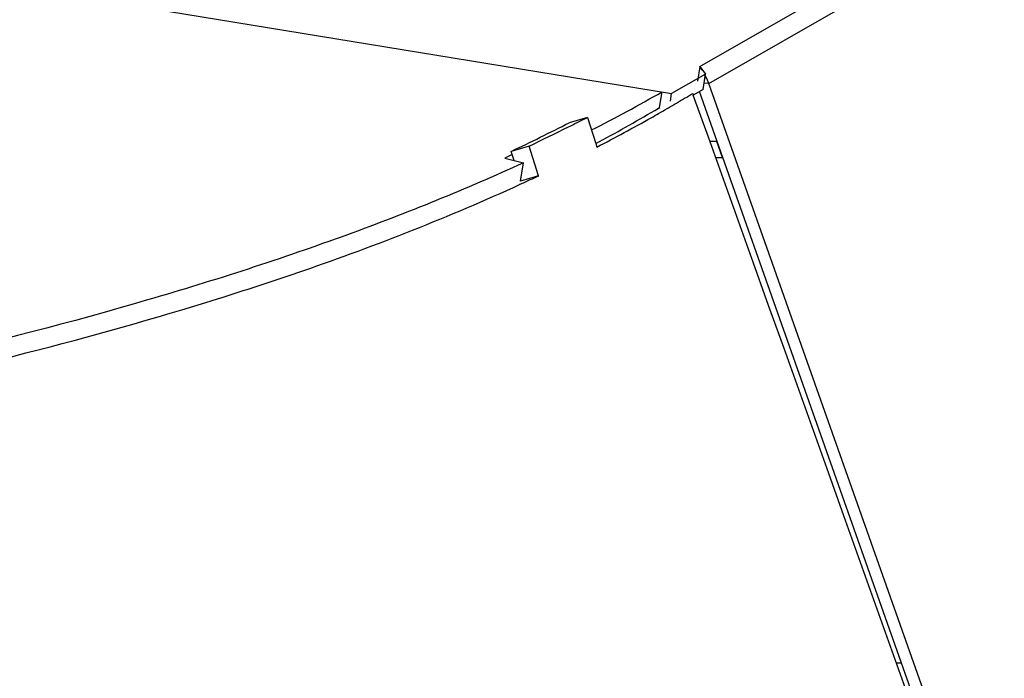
# Model space of a CAD drawing. Header units: millimetres. Extents: x 0 to 420, y 0 to 297.
# Tile 102 of 256: x 153.79 to 158.51, y 95.03 to 98.19. Entities that reach past the tile are written whole.
import ezdxf

# ---------------------------------------------------------------- set-up
doc = ezdxf.new("R2010")
doc.units = ezdxf.units.MM
doc.header["$LTSCALE"] = 23.1
doc.layers.get('0').update_dxf_attribs({"linetype": 'CONTINUOUS'})

msp = doc.modelspace()

# ---------------------------------------------------------------- linework, layer by layer
at = {"color": 7, "linetype": 'Continuous'}
for p, q in [((124.1353, 103.1996), (156.9141, 97.8376)), ((157.0493, 97.9669), (159.5256, 99.3863)), ((157.0934, 97.8856), (159.561, 99.3001)), ((157.0493, 97.9669), (157.0383, 97.8972)), ((157.0493, 97.9669), (157.0773, 97.9311)), ((157.0773, 97.9311), (156.9141, 97.8376)), ((157.0655, 97.857), (157.0773, 97.9311)), ((157.0934, 97.8856), (157.0703, 97.8874)), ((161.6814, 84.9046), (157.0934, 97.8856)), ((156.856, 97.7698), (156.8683, 97.8451)), ((156.9084, 97.8013), (156.9141, 97.8376)), ((156.8337, 97.7567), (156.8533, 97.7682)), ((156.8339, 97.7567), (156.8578, 97.7708)), ((156.8533, 97.7682), (156.8577, 97.7708)), ((156.5103, 97.7232), (156.4229, 97.6973)), ((156.2312, 97.5857), (156.1446, 97.5598)), ((157.1336, 97.6066), (157.0982, 97.6066)), ((156.1492, 97.5451), (156.1137, 97.5281)), ((156.1137, 97.5281), (156.203, 97.505)), ((156.1582, 97.5166), (156.1446, 97.5598)), ((157.1254, 97.5306), (157.1604, 97.5306)), ((156.1887, 97.4174), (156.203, 97.505)), ((156.2762, 97.4431), (156.1896, 97.4172)), ((156.1886, 97.4167), (156.1896, 97.4172)), ((156.1886, 97.4167), (156.1896, 97.4172)), ((156.1896, 97.4172), (156.189, 97.4192)), ((157.9927, 95.1066), (158.0172, 95.1066))]:
    msp.add_line(p, q, dxfattribs=at)
at = {"color": 3, "linetype": 'Continuous'}
for p, q in [((157.0655, 97.857), (157.0182, 97.8299)), ((157.0153, 97.838), (157.0182, 97.8299)), ((161.6213, 84.9093), (157.0485, 97.8473)), ((156.8562, 97.7711), (156.8577, 97.7708)), ((156.8924, 97.7652), (156.8991, 97.7691)), ((156.8926, 97.7651), (156.8993, 97.769)), ((156.5103, 97.7232), (156.5499, 97.5978)), ((156.4188, 97.6773), (156.4301, 97.683)), ((156.2762, 97.4431), (156.2312, 97.5857)), ((156.5499, 97.5978), (156.5553, 97.5806)), ((157.158, 97.5306), (157.1311, 97.6066)), ((156.1862, 97.4024), (156.1946, 97.4062)), ((156.1876, 97.4019), (156.196, 97.4057)), ((154.7354, 96.853), (154.7628, 96.8613)), ((154.7358, 96.8528), (154.7628, 96.8613))]:
    msp.add_line(p, q, dxfattribs=at)
at = {"color": 7, "linetype": 'Continuous'}
for centre, radius, start, end in [((156.7242, 97.741), 0.3959, 31.5482, 34.786), ((156.6838, 97.7166), 0.443, 26.9786, 27.7375), ((156.6976, 97.7233), 0.4277, 22.2988, 27.0138), ((153.0627, 104.5016), 7.6675, 296.8823, 299.757), ((153.0132, 104.2521), 7.5358, 297.99029, 300.46446), ((149.1476, 112.0684), 16.1077, 295.74621, 296.85058)]:
    msp.add_arc(centre, radius, start, end, dxfattribs=at)
at = {"color": 3, "linetype": 'Continuous'}
for centre, radius, start, end in [((153.4522, 103.6924), 6.8534, 300.57452, 301.32523), ((-1400.2765, -461.1269), 1654.5692, 19.2695161, 19.7444876), ((153.2804, 103.9849), 7.1926, 299.76851, 300.14601), ((153.3569, 103.8533), 7.0404, 300.20862, 300.57621), ((149.602, 111.4013), 15.3237, 296.46136, 296.797), ((152.9437, 104.5884), 7.8837, 297.26546, 299.41884), ((153.2179, 104.0942), 7.3186, 299.44949, 299.76868), ((149.0952, 112.4251), 16.4661, 295.6819, 296.40858), ((152.261, 105.9615), 9.4173, 294.69855, 295.2374)]:
    msp.add_arc(centre, radius, start, end, dxfattribs=at)
at = {"color": 7, "linetype": 'Continuous'}
msp.add_open_spline([(156.203, 97.505), (155.9265, 97.3782), (155.332, 97.1381), (153.991, 96.7054), (152.0398, 96.2669), (149.3975, 95.899), (147.5036, 95.7584), (146.4987, 95.7086)], degree=3, knots=[0, 0, 0, 0, 0.091989, 0.193663, 0.425964, 0.695686, 1, 1, 1, 1], dxfattribs=at)
at = {"color": 3, "linetype": 'Continuous'}
for points, knots in [([(154.7628, 96.8613), (154.8908, 96.9016), (155.3734, 97.0605), (155.8477, 97.246), (156.1876, 97.4019)], [0, 0, 0, 0, 0.264105, 1, 1, 1, 1]), ([(145.6372, 95.6091), (146.5287, 95.6392), (148.2316, 95.73), (150.6518, 95.9781), (152.8012, 96.3326), (154.1276, 96.6625), (154.7358, 96.8528)], [0, 0, 0, 0, 0.290649, 0.555468, 0.792355, 1, 1, 1, 1])]:
    msp.add_open_spline(points, degree=3, knots=knots, dxfattribs=at)

doc.saveas('drawing.dxf')
